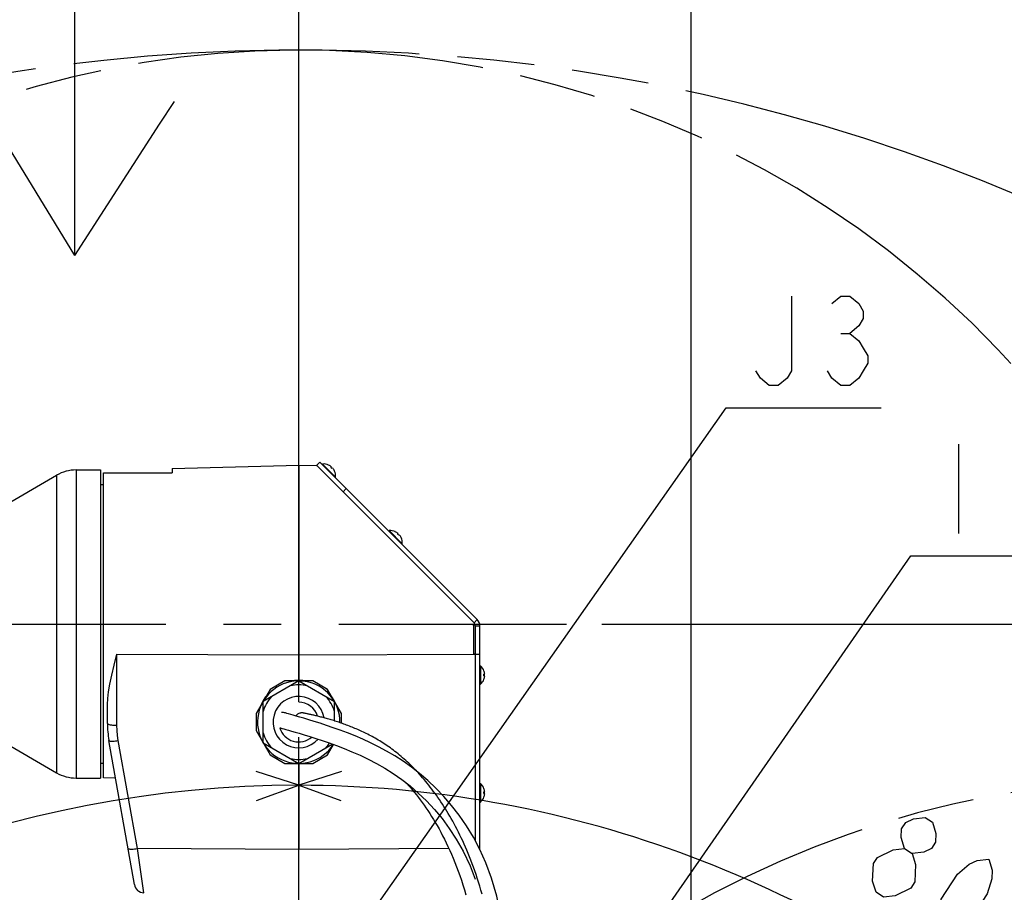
# Model space of a CAD drawing. Header units: millimetres. Extents: x 0 to 770, y -15 to 420.
# Tile 85 of 116: x 355 to 397, y 334 to 371. Entities that reach past the tile are written whole.
import ezdxf

# ---------------------------------------------------------------- set-up
doc = ezdxf.new("R2010")
doc.units = ezdxf.units.MM
doc.header["$LTSCALE"] = 32.67
doc.linetypes.add('CENTER', pattern=[0.6, 0.375, -0.075, 0.075, -0.075])
doc.linetypes.add('PHANTOM', pattern=[0.8, 0.45, -0.05, 0.1, -0.05, 0.1, -0.05])
doc.layers.get('0').update_dxf_attribs({"linetype": 'CONTINUOUS'})
for name, color, linetype in [('1_DESIGN', 7, 'CONTINUOUS'), ('AXIS', 7, 'CONTINUOUS'), ('CHAMFER', 7, 'CONTINUOUS'), ('CRV2', 7, 'CONTINUOUS'), ('DRA_ITEM', 7, 'CONTINUOUS'), ('DRAFT', 7, 'CONTINUOUS'), ('DRIV_DIM', 7, 'CONTINUOUS'), ('PARAM_DIM', 7, 'CONTINUOUS'), ('ROUND', 7, 'CONTINUOUS'), ('SURF', 7, 'CONTINUOUS')]:
    doc.layers.add(name, color=color, linetype=linetype)
doc.styles.get("Standard").update_dxf_attribs({"font": 'txt', "width": 0.8})
doc.dimstyles.new('DIMSTYLE_10', dxfattribs={"dimtxt": 3.8, "dimasz": 1.8, "dimexe": 2, "dimexo": 1.5, "dimgap": 0.95, "dimtad": 1, "dimdec": 3, "dimlfac": 12, "dimdsep": 46, "dimtxsty": 'STANDARD', "dimblk": 'OPEN', "dimblk1": 'OPEN', "dimblk2": 'OPEN', "dimcen": 0.09, "dimadec": 0, "dimazin": 0, "dimtp": 0.001, "dimtm": 0.001, "dimtfac": 1, "dimtdec": 3, "dimtofl": 0, "dimtmove": 0, "dimatfit": 3, "dimldrblk": 'OPEN', "dimfxl": 1, "dimtolj": 1, "dimarcsym": 0})
doc.dimstyles.new('DIMSTYLE_12', dxfattribs={"dimtxt": 3.8, "dimasz": 1.8, "dimexe": 2, "dimexo": 1.5, "dimgap": 1.9, "dimtad": 1, "dimdec": 3, "dimlfac": 12, "dimdsep": 46, "dimtxsty": 'STANDARD', "dimblk": 'OPEN', "dimblk1": 'OPEN', "dimblk2": 'OPEN', "dimcen": 0.09, "dimadec": 0, "dimazin": 0, "dimtp": 0.5, "dimtm": 0.5, "dimtfac": 1, "dimtdec": 3, "dimtofl": 0, "dimtmove": 0, "dimatfit": 3, "dimldrblk": 'OPEN', "dimfxl": 1, "dimtolj": 1, "dimarcsym": 0})
doc.dimstyles.new('DIMSTYLE_14', dxfattribs={"dimtxt": 3.8, "dimasz": 1.8, "dimexe": 2, "dimexo": 1.5, "dimgap": 0.95, "dimtad": 1, "dimdec": 1, "dimlfac": 12, "dimdsep": 46, "dimtxsty": 'STANDARD', "dimblk": 'OPEN', "dimblk1": 'OPEN', "dimblk2": 'OPEN', "dimcen": 0.09, "dimadec": 0, "dimazin": 0, "dimtp": 0.001, "dimtm": 0.001, "dimtfac": 1, "dimtdec": 1, "dimtofl": 0, "dimtmove": 0, "dimatfit": 3, "dimldrblk": 'OPEN', "dimfxl": 1, "dimtolj": 1, "dimarcsym": 0})

# ---------------------------------------------------------------- blocks, each defined once
blk = doc.blocks.new('_OPEN')
at = {"color": 0, "linetype": 'BYBLOCK'}
for p, q in [((0, 0), (-1, 0.342)), ((-1, -0.342), (0, 0)), ((-1, 0), (0, 0))]:
    blk.add_line(p, q, dxfattribs=at)
blk = doc.blocks.new('*D51')
at = {"layer": 'DRIV_DIM', "color": 2, "linetype": 'CONTINUOUS'}
for p, q in [((379.593, 345.766), (468.168, 345.766)), ((466.168, 345.766), (466.168, 337.432)), ((466.168, 329.099), (466.168, 337.432)), ((421.702, 329.099), (468.168, 329.099))]:
    blk.add_line(p, q, dxfattribs=at)
at = {"layer": 'DRIV_DIM', "color": 2, "linetype": 'CONTINUOUS', "xscale": 1.8, "yscale": 1.8, "zscale": 1.8}
for p, rotation in [((466.168, 345.766), 90), ((466.168, 329.099), 270)]:
    blk.add_blockref('_OPEN', p, dxfattribs=dict(at, rotation=rotation))
blk = doc.blocks.new('*D52')
at = {"layer": 'DRIV_DIM', "color": 2, "linetype": 'CONTINUOUS'}
for p, q in [((329.227, 357.915), (329.227, 389.497)), ((366.727, 342.455), (366.727, 389.497)), ((329.227, 387.497), (347.977, 387.497)), ((366.727, 387.497), (347.977, 387.497))]:
    blk.add_line(p, q, dxfattribs=at)
at = {"layer": 'DRIV_DIM', "color": 2, "linetype": 'CONTINUOUS', "xscale": 1.8, "yscale": 1.8, "zscale": 1.8, "rotation": 180}
blk.add_blockref('_OPEN', (329.227, 387.497), dxfattribs=at)
at = {"layer": 'DRIV_DIM', "color": 2, "linetype": 'CONTINUOUS', "xscale": 1.8, "yscale": 1.8, "zscale": 1.8}
blk.add_blockref('_OPEN', (366.727, 387.497), dxfattribs=at)
blk = doc.blocks.new('*D54')
at = {"layer": 'DRIV_DIM', "color": 2, "linetype": 'CONTINUOUS'}
for p, q in [((319.227, 349.807), (319.227, 396.92)), ((366.727, 354.016), (366.727, 396.92)), ((319.227, 394.92), (342.977, 394.92)), ((366.727, 394.92), (342.977, 394.92))]:
    blk.add_line(p, q, dxfattribs=at)
at = {"layer": 'DRIV_DIM', "color": 2, "linetype": 'CONTINUOUS', "xscale": 1.8, "yscale": 1.8, "zscale": 1.8, "rotation": 180}
blk.add_blockref('_OPEN', (319.227, 394.92), dxfattribs=at)
at = {"layer": 'DRIV_DIM', "color": 2, "linetype": 'CONTINUOUS', "xscale": 1.8, "yscale": 1.8, "zscale": 1.8}
blk.add_blockref('_OPEN', (366.727, 394.92), dxfattribs=at)
blk = doc.blocks.new('*D55')
at = {"layer": 'DRIV_DIM', "color": 2, "linetype": 'CONTINUOUS'}
for p, q in [((366.727, 354.016), (366.727, 396.92)), ((383.394, 304.298), (383.394, 396.92)), ((366.727, 394.92), (375.06, 394.92)), ((383.394, 394.92), (375.06, 394.92))]:
    blk.add_line(p, q, dxfattribs=at)
at = {"layer": 'DRIV_DIM', "color": 2, "linetype": 'CONTINUOUS', "xscale": 1.8, "yscale": 1.8, "zscale": 1.8, "rotation": 180}
blk.add_blockref('_OPEN', (366.727, 394.92), dxfattribs=at)
at = {"layer": 'DRIV_DIM', "color": 2, "linetype": 'CONTINUOUS', "xscale": 1.8, "yscale": 1.8, "zscale": 1.8}
blk.add_blockref('_OPEN', (383.394, 394.92), dxfattribs=at)
blk = doc.blocks.new('*D56')
at = {"layer": 'DRIV_DIM', "color": 2, "linetype": 'CONTINUOUS'}
for p, q in [((278.19, 293.099), (278.19, 403.496)), ((383.394, 304.298), (383.394, 403.496)), ((278.19, 401.496), (330.792, 401.496)), ((383.394, 401.496), (330.792, 401.496))]:
    blk.add_line(p, q, dxfattribs=at)
at = {"layer": 'DRIV_DIM', "color": 2, "linetype": 'CONTINUOUS', "xscale": 1.8, "yscale": 1.8, "zscale": 1.8, "rotation": 180}
blk.add_blockref('_OPEN', (278.19, 401.496), dxfattribs=at)
at = {"layer": 'DRIV_DIM', "color": 2, "linetype": 'CONTINUOUS', "xscale": 1.8, "yscale": 1.8, "zscale": 1.8}
blk.add_blockref('_OPEN', (383.394, 401.496), dxfattribs=at)
blk = doc.blocks.new('*D57')
at = {"layer": 'DRIV_DIM', "color": 2, "linetype": 'CONTINUOUS'}
for p, q in [((383.394, 304.298), (383.394, 403.496)), ((454.694, 386.629), (454.694, 403.496)), ((383.394, 401.496), (419.044, 401.496)), ((454.694, 401.496), (419.044, 401.496)), ((454.694, 299.611), (454.694, 378.253))]:
    blk.add_line(p, q, dxfattribs=at)
at = {"layer": 'DRIV_DIM', "color": 2, "linetype": 'CONTINUOUS', "xscale": 1.8, "yscale": 1.8, "zscale": 1.8, "rotation": 180}
blk.add_blockref('_OPEN', (383.394, 401.496), dxfattribs=at)
at = {"layer": 'DRIV_DIM', "color": 2, "linetype": 'CONTINUOUS', "xscale": 1.8, "yscale": 1.8, "zscale": 1.8}
blk.add_blockref('_OPEN', (454.694, 401.496), dxfattribs=at)
blk = doc.blocks.new('*D58')
at = {"layer": 'DRIV_DIM', "color": 2, "linetype": 'CONTINUOUS'}
for p, q in [((365.227, 380.136), (264.326, 380.136)), ((266.326, 380.136), (266.326, 319.201)), ((266.326, 258.266), (266.326, 319.201)), ((283.205, 258.266), (264.326, 258.266))]:
    blk.add_line(p, q, dxfattribs=at)
at = {"layer": 'DRIV_DIM', "color": 2, "linetype": 'CONTINUOUS', "xscale": 1.8, "yscale": 1.8, "zscale": 1.8}
for p, rotation in [((266.326, 380.136), 90), ((266.326, 258.266), 270)]:
    blk.add_blockref('_OPEN', p, dxfattribs=dict(at, rotation=rotation))
blk = doc.blocks.new('*D64')
at = {"layer": 'PARAM_DIM', "color": 2, "linetype": 'CONTINUOUS'}
for p, q in [((366.727, 293.099), (366.727, 340.916)), ((368.204, 291.86), (415.295, 300.163))]:
    blk.add_line(p, q, dxfattribs=at)
for points in [[(368.538, 339.497), (366.727, 338.916), (368.515, 338.266)], [(412.375, 301.464), (413.325, 299.816), (413.583, 301.7)]]:
    blk.add_lwpolyline(points, dxfattribs=at)
for start, end in [(50, 90), (10, 50)]:
    blk.add_arc((366.727, 291.599), 47.317, start, end, dxfattribs=at)
blk = doc.blocks.new('*D65')
at = {"layer": 'PARAM_DIM', "color": 2, "linetype": 'CONTINUOUS'}
for p, q in [((366.727, 293.099), (366.727, 340.916)), ((366.467, 290.122), (358.163, 243.031))]:
    blk.add_line(p, q, dxfattribs=at)
for points in [[(364.939, 338.266), (366.727, 338.916), (364.916, 339.497)], [(356.626, 244.743), (358.51, 245.001), (356.863, 245.951)]]:
    blk.add_lwpolyline(points, dxfattribs=at)
for start, end in [(90, 175), (175, 260)]:
    blk.add_arc((366.727, 291.599), 47.317, start, end, dxfattribs=at)
blk = doc.blocks.new('ARROW_BL2', base_point=(357.367, 370.319))
at = {"layer": 'DRA_ITEM', "color": 5, "linetype": 'CONTINUOUS'}
for p, q in [((357.221, 377.775), (357.221, 379.218)), ((357.221, 376.42), (357.221, 377.775)), ((357.221, 361.42), (357.221, 376.42)), ((353.808, 366.987), (353.291, 367.829)), ((360.817, 366.987), (361.444, 367.957)), ((357.221, 361.42), (353.808, 366.987)), ((357.221, 361.42), (360.817, 366.987))]:
    blk.add_line(p, q, dxfattribs=at)

msp = doc.modelspace()

# ---------------------------------------------------------------- linework, layer by layer
at = {"color": 7, "linetype": 'CONTINUOUS'}
for p, q in [((367.479084, 352.49607), (367.623423, 352.640409)), ((367.623423, 352.640409), (374.306402, 345.957431)), ((358.435344, 345.765764), (358.435344, 352.182431)), ((358.435344, 352.182431), (361.352011, 352.182431)), ((361.352011, 352.375011), (361.352011, 352.182431)), ((358.435344, 351.682431), (358.310344, 351.682431)), ((374.170873, 345.821902), (374.306402, 345.957431)), ((374.227011, 345.686373), (374.418677, 345.686375)), ((374.418677, 336.191231), (374.418677, 345.686373)), ((366.136774, 341.994825), (366.125985, 341.997919)), ((366.48481, 341.89641), (366.285756, 341.952037)), ((366.948369, 341.982014), (366.940787, 341.983633)), ((366.964961, 341.978379), (366.948369, 341.982014)), ((366.974946, 341.97624), (366.964961, 341.978379)), ((366.998532, 341.971399), (366.974946, 341.97624)), ((367.010418, 341.968919), (366.998532, 341.971399)), ((367.03784, 341.963009), (367.010418, 341.968919)), ((367.086814, 341.952238), (367.03784, 341.963009)), ((365.923107, 341.363722), (365.945155, 341.356153)), ((358.435344, 339.849097), (358.310344, 339.849097)), ((374.394251, 336.237717), (374.418677, 336.237717))]:
    msp.add_line(p, q, dxfattribs=at)
at = {"color": 9, "linetype": 'CONTINUOUS'}
for p, q in [((368.611839, 351.380936), (368.747367, 351.516465)), ((374.199233, 344.487012), (374.143677, 344.486275)), ((374.227011, 344.486275), (374.199233, 344.487012))]:
    msp.add_line(p, q, dxfattribs=at)
msp.add_lwpolyline([(374.227011, 344.486275), (374.290838, 344.49045), (374.354754, 344.490248), (374.418677, 344.490311)], dxfattribs=at)
at = {"color": 7, "linetype": 'CONTINUOUS'}
for points in [[(366.125985, 341.997919), (366.076455, 342.008541), (366.024626, 342.01151), (365.996149, 342.008628)], [(366.285756, 341.952037), (366.215534, 341.972325), (366.161907, 341.987754), (366.131608, 341.996279), (366.125985, 341.997919)], [(368.801052, 341.139644), (368.492214, 341.25615), (368.194156, 341.363019), (367.909096, 341.460633), (367.639212, 341.549347), (367.387057, 341.62945), (367.155957, 341.700521), (366.94905, 341.762318), (366.768002, 341.815057), (366.614302, 341.859125), (366.48481, 341.89641)], [(366.940787, 341.983633), (366.936809, 341.984452), (366.932226, 341.985358), (366.926577, 341.986408), (366.919012, 341.98768), (366.908113, 341.989227), (366.892451, 341.990834), (366.872301, 341.991826), (366.848775, 341.991451), (366.823163, 341.989149), (366.795892, 341.98448), (366.767411, 341.977049), (366.738263, 341.966548), (366.709036, 341.952762), (366.680244, 341.935521), (366.652387, 341.91469), (366.626007, 341.890201), (366.602168, 341.862619)], [(369.47407, 341.172561), (369.412789, 341.201298), (369.351833, 341.229301), (369.291202, 341.256595), (369.230897, 341.283202), (369.17092, 341.309145), (369.111276, 341.334441), (369.05197, 341.359108), (368.99301, 341.383162), (368.934406, 341.406615), (368.876169, 341.429482), (368.818312, 341.451776), (368.760848, 341.47351), (368.703795, 341.494694), (368.64717, 341.51534), (368.590993, 341.535456), (368.535318, 341.555035), (368.480163, 341.574085), (368.425501, 341.59263), (368.371315, 341.61069), (368.317591, 341.628284), (368.264327, 341.645426), (368.211525, 341.66213), (368.159193, 341.678401), (368.107348, 341.694239), (368.056013, 341.709641), (368.00522, 341.724606), (367.95501, 341.739132), (367.905431, 341.753218), (367.856538, 341.766865), (367.808393, 341.780074), (367.761045, 341.79284), (367.714505, 341.805165), (367.668763, 341.817059), (367.623835, 341.828531), (367.579765, 341.839586), (367.536632, 341.850232), (367.49452, 341.860478), (367.453472, 341.870327), (367.413583, 341.879762), (367.374969, 341.888768), (367.337698, 341.897338), (367.301857, 341.905454), (367.267552, 341.913096), (367.234835, 341.920257), (367.203864, 341.926893), (367.176313, 341.932709), (367.153106, 341.937799), (367.129523, 341.943092), (367.105339, 341.948308), (367.086814, 341.952238)], [(365.945155, 341.356153), (365.95139, 341.354437), (365.976851, 341.347279), (366.022695, 341.334111), (366.092033, 341.314024), (366.182131, 341.288777)], [(366.182131, 341.288777), (366.289448, 341.258839), (366.416605, 341.222301), (366.568526, 341.178737), (366.748328, 341.126454), (366.956694, 341.064296), (367.1914, 340.992135), (367.449661, 340.909953), (367.728296, 340.818059), (368.024032, 340.716168), (368.334413, 340.603721), (368.656965, 340.48015), (368.989108, 340.344715), (369.329373, 340.19598), (369.676461, 340.031926), (370.028754, 339.849654), (370.384994, 339.645873), (370.743057, 339.418962), (371.100673, 339.1679), (371.455322, 338.891967), (371.805806, 338.589371), (372.151189, 338.257744), (372.489079, 337.89566), (372.814235, 337.505054), (373.122133, 337.088366), (373.418181, 336.633402), (373.711166, 336.113759), (374.003919, 335.496487), (374.220596, 334.929977)], [(374.41847, 336.191692), (374.142145, 336.716803), (373.847877, 337.20287), (373.539802, 337.651037), (373.220205, 338.064516), (372.890573, 338.446575), (372.552959, 338.798969), (372.209338, 339.123253), (371.861528, 339.420941), (371.511364, 339.69332), (371.160277, 339.941853), (370.809816, 340.167769), (370.461381, 340.372327), (370.116594, 340.556907), (369.776983, 340.723506), (369.444014, 340.8748), (369.118577, 341.012934), (368.801052, 341.139644)], [(371.794141, 339.455126), (371.728856, 339.524902), (371.663533, 339.593214), (371.598177, 339.660082), (371.532794, 339.725527), (371.467387, 339.789572), (371.40196, 339.852238), (371.33652, 339.913542), (371.271077, 339.973497), (371.205642, 340.032119), (371.140223, 340.089422), (371.07483, 340.145421), (371.009473, 340.200131), (370.944161, 340.253567), (370.878905, 340.305745), (370.813711, 340.356681), (370.748588, 340.406389), (370.683542, 340.454888), (370.618574, 340.502198), (370.55368, 340.548343), (370.488859, 340.593348), (370.424107, 340.637233), (370.359439, 340.680004), (370.294875, 340.721659), (370.230434, 340.762201), (370.166143, 340.801654), (370.102031, 340.840048), (370.038123, 340.877413), (369.974446, 340.913774), (369.911019, 340.949163), (369.847839, 340.983616), (369.784908, 341.017172), (369.722223, 341.049865), (369.659786, 341.081727), (369.597601, 341.112786), (369.535679, 341.143063), (369.47407, 341.172561)], [(374.510924, 334.293151), (374.461869, 334.467851), (374.411738, 334.638635), (374.360614, 334.805621), (374.308568, 334.968924), (374.255665, 335.128662), (374.201959, 335.284949), (374.147502, 335.437902), (374.092335, 335.587636), (374.036497, 335.734261), (373.980032, 335.877858), (373.922981, 336.018502), (373.865382, 336.156268), (373.80727, 336.291228), (373.748676, 336.423459), (373.689626, 336.553032), (373.630143, 336.680022), (373.570248, 336.804502), (373.509961, 336.926537), (373.449307, 337.046178), (373.388311, 337.163471), (373.326993, 337.278467), (373.265373, 337.391212), (373.203468, 337.501755), (373.141294, 337.610144), (373.078863, 337.716425), (373.016187, 337.820646), (372.953276, 337.922855), (372.890142, 338.023091), (372.8268, 338.121388), (372.763266, 338.217777), (372.699553, 338.312288), (372.635674, 338.404954), (372.57164, 338.495806), (372.50746, 338.584873), (372.443143, 338.672189), (372.378697, 338.757783), (372.314128, 338.841686), (372.249442, 338.92393), (372.184645, 339.004542), (372.119748, 339.083544), (372.054763, 339.160957), (371.989701, 339.2368), (371.924571, 339.311096), (371.859382, 339.383864), (371.794141, 339.455126)], [(371.281151, 339.02748), (371.319295, 338.98666), (371.401188, 338.896398), (371.482983, 338.803551), (371.564661, 338.708077), (371.646201, 338.609931), (371.727578, 338.50907), (371.808768, 338.405451), (371.889757, 338.299012), (371.970532, 338.189689), (372.051075, 338.077415), (372.131366, 337.962125), (372.211381, 337.843752), (372.291094, 337.722228), (372.370475, 337.597488), (372.44949, 337.469462), (372.528113, 337.338068), (372.606321, 337.203206), (372.684084, 337.064775), (372.761369, 336.922675), (372.838135, 336.776803), (372.914337, 336.627054), (372.989927, 336.473326), (373.064855, 336.315504), (373.139078, 336.153443), (373.212549, 335.986984), (373.285209, 335.815972), (373.356991, 335.640246), (373.427814, 335.459646), (373.497589, 335.274011), (373.566224, 335.08314), (373.633627, 334.886792), (373.699688, 334.684721), (373.764273, 334.476679), (373.82723, 334.262421)], [(374.924638, 328.866902), (374.94285, 328.914079), (375.136483, 329.563622), (375.287211, 330.272501), (375.384938, 331.03499), (375.420212, 331.827042), (375.389905, 332.626931), (375.294265, 333.424413), (375.133354, 334.215996), (374.916369, 334.969134), (374.673466, 335.624027), (374.41847, 336.191692)]]:
    msp.add_lwpolyline(points, dxfattribs=at)
for centre, radius, start, end in [((374.035344, 345.686373), 0.383333, 0, 45), ((366.727011, 341.599097), 1.75, 359.2268286, 327.2180851)]:
    msp.add_arc(centre, radius, start, end, dxfattribs=at)
at = {"layer": '1_DESIGN', "color": 7, "linetype": 'CONTINUOUS'}
for p, q in [((367.721628, 352.542204), (367.738625, 352.559201)), ((367.738625, 352.559201), (368.292525, 352.005301)), ((367.99518, 352.515236), (367.996136, 352.516191)), ((368.096532, 352.413884), (368.118764, 352.436115)), ((368.16944, 352.385439), (368.147208, 352.363208)), ((368.249516, 352.262811), (368.24856, 352.261856)), ((368.275529, 351.988304), (368.292525, 352.005301)), ((370.550055, 349.713777), (370.567052, 349.730774)), ((370.567052, 349.730774), (371.120953, 349.176873)), ((370.823607, 349.686808), (370.824563, 349.687764)), ((370.924959, 349.585456), (370.947191, 349.607688)), ((370.997867, 349.557012), (370.975635, 349.53478)), ((371.077943, 349.434384), (371.076987, 349.433428)), ((371.103956, 349.159877), (371.120953, 349.176873)), ((374.418677, 343.990764), (374.442714, 343.990764)), ((374.442714, 343.990764), (374.442714, 343.207431)), ((374.593038, 343.778264), (374.59439, 343.778264)), ((374.593038, 343.634931), (374.624478, 343.634931)), ((374.624478, 343.563264), (374.593038, 343.563264)), ((374.59439, 343.419931), (374.593038, 343.419931)), ((374.418677, 343.207431), (374.442714, 343.207431)), ((374.418677, 338.990764), (374.442714, 338.990764)), ((374.442714, 338.990764), (374.442714, 338.207431)), ((374.593038, 338.778264), (374.59439, 338.778264)), ((374.593038, 338.634931), (374.624478, 338.634931)), ((374.624478, 338.563264), (374.593038, 338.563264)), ((374.59439, 338.419931), (374.593038, 338.419931)), ((374.418677, 338.207431), (374.442714, 338.207431))]:
    msp.add_line(p, q, dxfattribs=at)
for centre, radius, start, end in [((367.786446, 352.053122), 0.508333, 65.6377935, 95.3980729), ((367.786446, 352.053122), 0.507069, 49.0523328, 65.6916182), ((367.786446, 352.053122), 0.475712, 40.6800659, 49.3199341), ((367.786446, 352.053122), 0.507069, 24.3083818, 40.9476672), ((367.786446, 352.053122), 0.508333, 354.6019271, 24.3622065), ((370.614874, 349.224695), 0.508333, 65.6377935, 95.3980729), ((370.614874, 349.224695), 0.507069, 49.0523328, 65.6916182), ((370.614874, 349.224695), 0.475712, 40.6800659, 49.3199341), ((370.614874, 349.224695), 0.507069, 24.3083818, 40.9476672), ((370.614874, 349.224695), 0.508333, 354.6019271, 24.3622065), ((374.118677, 343.599097), 0.508333, 20.6377935, 50.3980729), ((374.118677, 343.599097), 0.507069, 4.0523328, 20.6916182), ((374.118677, 343.599097), 0.508333, 309.6019271, 339.3622065), ((374.118677, 343.599097), 0.475712, 355.6800659, 4.3199341), ((374.118677, 343.599097), 0.507069, 339.3083818, 355.9476672), ((374.118677, 338.599097), 0.508333, 20.6377935, 50.3980729), ((374.118677, 338.599097), 0.507069, 4.0523328, 20.6916182), ((374.118677, 338.599097), 0.508333, 309.6019271, 339.3622065), ((374.118677, 338.599097), 0.475712, 355.6800659, 4.3199341), ((374.118677, 338.599097), 0.507069, 339.3083818, 355.9476672)]:
    msp.add_arc(centre, radius, start, end, dxfattribs=at)
at = {"layer": 'AXIS', "color": 7, "linetype": 'CONTINUOUS'}
for p, q in [((357.27685, 352.307431), (358.310344, 352.307431)), ((366.727011, 343.349097), (365.211466, 342.474097)), ((366.133314, 343.349097), (365.508314, 342.988254)), ((367.320707, 343.349097), (366.133314, 343.349097)), ((366.727011, 343.349097), (368.242555, 342.474097)), ((367.945707, 342.988254), (367.320707, 343.349097)), ((365.508314, 342.988254), (364.914618, 341.959941)), ((368.539403, 341.959941), (367.945707, 342.988254)), ((365.211466, 340.724097), (365.211466, 342.474097)), ((368.242555, 341.652314), (368.242555, 342.474097)), ((364.914618, 341.959941), (364.914618, 341.238254)), ((368.539403, 341.553598), (368.539403, 341.959941)), ((364.914618, 341.238254), (365.508314, 340.209941)), ((365.211466, 340.724097), (366.727011, 339.849097)), ((366.727011, 339.849097), (368.149862, 340.670581)), ((367.945707, 340.209941), (368.200968, 340.652066)), ((365.508314, 340.209941), (366.133314, 339.849097)), ((367.320707, 339.849097), (367.945707, 340.209941)), ((366.133314, 339.849097), (367.320707, 339.849097)), ((357.27685, 339.224097), (358.310344, 339.224097))]:
    msp.add_line(p, q, dxfattribs=at)
at = {"layer": 'AXIS', "color": 7, "linetype": 'CENTER'}
for p, q in [((329.227011, 345.765764), (378.093183, 345.765764)), ((366.727011, 329.099097), (366.727011, 340.955488))]:
    msp.add_line(p, q, dxfattribs=at)
at = {"layer": 'AXIS', "color": 7, "linetype": 'CONTINUOUS'}
for start, end in [(76.8264489, 103.1735511), (136.8264489, 163.1735511), (16.8264489, 43.1735511), (196.8264489, 223.1735511), (316.8264489, 325.8825953), (256.8264489, 283.1735511)]:
    msp.add_arc((366.727011, 341.599097), 1.583333, start, end, dxfattribs=at)
at = {"layer": 'CHAMFER', "color": 7, "linetype": 'CONTINUOUS'}
for p, q in [((358.310344, 352.307429), (358.310344, 339.224106)), ((358.435344, 339.232889), (358.435344, 345.765764))]:
    msp.add_line(p, q, dxfattribs=at)
at = {"layer": 'CRV2', "color": 4, "linetype": 'PHANTOM'}
for centre, radius, start, end in [((366.727011, 291.599097), 88.536908, 10, 260), ((366.727011, 291.599097), 78.536908, 10, 260), ((366.727011, 329.099097), 41.036908, 6.037511, 147.7525444), ((403.657301, 298.110904), 41.036908, 286.037511, 135.6694468)]:
    msp.add_arc(centre, radius, start, end, dxfattribs=at)
at = {"layer": 'DRA_ITEM', "color": 2, "linetype": 'CONTINUOUS'}
for p, q in [((389.751483, 358.107432), (390.13147, 358.107432)), ((366.727011, 329.099097), (384.881471, 354.940783)), ((384.881471, 354.940783), (385.381471, 354.940783)), ((385.381471, 354.940783), (391.461471, 354.940783)), ((394.741098, 353.404195), (394.741098, 349.604176)), ((373.393677, 320.810948), (392.721102, 348.65419)), ((392.721102, 348.65419), (393.221102, 348.65419)), ((393.221102, 348.65419), (414.501102, 348.65419))]:
    msp.add_line(p, q, dxfattribs=at)
for points in [[(387.661462, 359.690792), (387.661462, 356.524109), (387.471486, 356.207459), (387.091462, 355.890772), (386.711475, 355.890772), (386.331487, 356.207459), (386.141476, 356.524109)], [(389.371459, 359.374105), (389.751483, 359.690792), (390.13147, 359.690792), (390.511458, 359.374105), (390.70147, 359.057455), (390.70147, 358.740769), (390.511458, 358.424119), (390.13147, 358.107432), (390.511458, 357.790782), (390.70147, 357.474132), (390.891482, 357.157445), (390.891482, 356.840795), (390.70147, 356.524109), (390.511458, 356.207459), (390.13147, 355.890772), (389.751483, 355.890772), (389.371459, 356.207459), (389.181484, 356.524109)]]:
    msp.add_lwpolyline(points, dxfattribs=at)
at = {"layer": 'DRAFT', "color": 7, "linetype": 'CONTINUOUS'}
for p, q in [((361.352011, 352.375015), (366.727011, 352.515764)), ((366.727011, 352.515764), (367.479084, 352.49607)), ((374.227011, 344.490327), (374.227011, 336.555529)), ((358.948135, 339.219461), (358.435344, 339.232889)), ((366.727011, 334.182431), (366.727011, 336.195891))]:
    msp.add_line(p, q, dxfattribs=at)
at = {"layer": 'DRAFT', "color": 9, "linetype": 'CONTINUOUS'}
for p, q in [((366.727011, 344.452106), (374.227011, 344.490327)), ((373.104751, 336.228393), (366.727011, 336.195891))]:
    msp.add_line(p, q, dxfattribs=at)
at = {"layer": 'PARAM_DIM', "color": 2, "linetype": 'CONTINUOUS'}
msp.add_line((391.243988, 334.378793), (391.100056, 334.852028), dxfattribs=at)
for points in [[(392.460267, 336.231961), (392.316335, 336.705196), (392.331272, 337.074198), (392.505005, 337.338931), (392.837607, 337.499432), (393.329042, 337.555663), (393.646744, 337.347161), (393.790676, 336.87389), (393.775775, 336.504888), (393.602005, 336.240155), (393.269403, 336.07969), (392.777968, 336.023459)], [(391.968832, 336.17573), (392.460267, 336.231961), (392.777968, 336.023459), (392.9219, 335.550188)], [(391.100056, 334.852028), (391.129894, 335.589996), (391.303627, 335.854765), (391.968832, 336.17573)], [(393.944324, 332.606473), (393.800392, 333.079708), (393.815329, 333.44871), (394.003963, 334.082445), (394.699006, 335.141414), (395.205341, 335.566611), (395.537944, 335.727112), (396.029415, 335.783343), (396.173347, 335.310108), (396.15841, 334.941106), (395.969739, 334.30737), (395.274733, 333.248402), (394.768361, 332.823204), (394.435759, 332.662704), (393.944324, 332.606473)], [(392.9219, 335.550188), (392.892062, 334.81222), (392.718329, 334.547487)], [(392.718329, 334.547487), (392.053124, 334.226522), (391.561689, 334.170291), (391.243988, 334.378793)]]:
    msp.add_lwpolyline(points, dxfattribs=at)
at = {"layer": 'ROUND', "color": 7, "linetype": 'CONTINUOUS'}
for p, q in [((366.727011, 352.515764), (366.72701, 343.381517)), ((353.977011, 350.660102), (356.443517, 352.08414)), ((368.611839, 351.380936), (374.170873, 345.821902)), ((374.143677, 345.696729), (374.143677, 344.486275)), ((374.227011, 345.686373), (374.227011, 344.486275)), ((366.727011, 343.381517), (366.727011, 343.352289)), ((366.727011, 343.352289), (366.727011, 343.349097)), ((358.602011, 341.546967), (358.602011, 342.348232)), ((353.977011, 340.871427), (356.443517, 339.447388)), ((359.74522, 334.698966), (358.665312, 340.823433)), ((366.727011, 339.849097), (366.727011, 336.195891))]:
    msp.add_line(p, q, dxfattribs=at)
at = {"layer": 'ROUND', "color": 9, "linetype": 'CONTINUOUS'}
for p, q in [((357.27685, 352.307431), (357.27685, 339.224097)), ((356.443517, 352.08414), (356.443517, 339.447388)), ((359.00777, 341.465905), (359.00777, 344.491445)), ((359.00777, 344.491445), (366.727011, 344.452106)), ((368.326674, 342.3284), (368.317686, 342.351491)), ((359.873007, 336.23082), (359.064741, 340.814724)), ((360.14465, 334.354796), (359.873007, 336.23082)), ((366.727011, 336.195891), (359.873007, 336.23082))]:
    msp.add_line(p, q, dxfattribs=at)
at = {"layer": 'ROUND', "color": 7, "linetype": 'CONTINUOUS'}
msp.add_lwpolyline([(358.602011, 342.34823), (358.612821, 342.597151), (358.645722, 342.882061), (358.701864, 343.209539), (358.782493, 343.587205), (358.887122, 344.019629), (359.00777, 344.491445)], dxfattribs=at)
at = {"layer": 'ROUND', "color": 9, "linetype": 'CONTINUOUS'}
for points in [[(366.72701, 343.381517), (366.547496, 343.371835), (366.403656, 343.349097)], [(367.050389, 343.349097), (366.906377, 343.371851), (366.72701, 343.381517)], [(365.220795, 342.515067), (365.136355, 342.351534), (365.127334, 342.328376)], [(365.328478, 342.676768), (365.321694, 342.668491), (365.220795, 342.515067)], [(368.317686, 342.351491), (368.233217, 342.515084), (368.132289, 342.668542), (368.125535, 342.676782)], [(358.602011, 341.546967), (358.606971, 341.534491), (358.621735, 341.522313), (358.64595, 341.510721), (358.679041, 341.499993), (358.720218, 341.490383), (358.768502, 341.48212), (358.822743, 341.475402), (358.88165, 341.470387), (358.943819, 341.467196), (359.00777, 341.465905)], [(359.064741, 340.814724), (359.033132, 341.03051), (359.014126, 341.24766), (359.00777, 341.465905)], [(358.665312, 340.823433), (358.672029, 340.812682), (358.687947, 340.803826), (358.712702, 340.797065), (358.745729, 340.792555), (358.786277, 340.790398), (358.833421, 340.790643), (358.886086, 340.793285), (358.943072, 340.798263), (359.003079, 340.805464), (359.064741, 340.814724)], [(359.473578, 336.239529), (359.480295, 336.228778), (359.496213, 336.219922), (359.520968, 336.213161), (359.553995, 336.208651), (359.594543, 336.206494), (359.641687, 336.206739), (359.694352, 336.209381), (359.751338, 336.214359), (359.811345, 336.22156), (359.873007, 336.23082)]]:
    msp.add_lwpolyline(points, dxfattribs=at)
at = {"layer": 'ROUND', "color": 7, "linetype": 'CONTINUOUS'}
for centre, radius, start, end in [((357.27685, 350.640764), 1.666667, 90, 120), ((374.035344, 345.686373), 0.191667, 0, 45), ((374.060344, 345.696729), 0.083333, 0, 45), ((366.727011, 341.599097), 0.841667, 17.6406521, 90), ((362.768677, 341.546967), 4.166667, 180, 190), ((366.727011, 341.599097), 0.841667, 197.2515585, 310.8624394), ((357.27685, 340.890764), 1.666667, 240, 270), ((360.155557, 334.77132), 0.416667, 190, 268.5)]:
    msp.add_arc(centre, radius, start, end, dxfattribs=at)
at = {"layer": 'ROUND', "color": 9, "linetype": 'CONTINUOUS'}
msp.add_arc((366.727011, 341.599097), 1.091667, 9.7251091, 318.5556437, dxfattribs=at)
at = {"layer": 'SURF', "color": 7, "linetype": 'CONTINUOUS'}
for p, q in [((367.487901, 352.504873), (368.611839, 351.380936)), ((374.227011, 344.486275), (374.227011, 336.555529))]:
    msp.add_line(p, q, dxfattribs=at)

# ---------------------------------------------------------------- block references
at = {"layer": 'DRA_ITEM', "color": 2, "linetype": 'CONTINUOUS'}
msp.add_blockref('ARROW_BL2', (357.367494, 370.318803), dxfattribs=at)

# ---------------------------------------------------------------- dimensions: what is measured, and where the dimension line sits
at = {"layer": 'DRIV_DIM', "color": 2, "linetype": 'CONTINUOUS'}
for base, p1, p2, angle, dimstyle, picture, middle in [((278.190103, 401.495755), (383.393677, 302.797971), (278.190103, 291.599097), 180, 'DIMSTYLE_14', '*D56', (321.67189, 401.495755)), ((319.227011, 394.920377), (366.727011, 352.515764), (319.227011, 348.30743), 180, 'DIMSTYLE_10', '*D54', (338.417011, 394.920377)), ((329.227011, 387.496669), (366.727011, 340.955488), (329.227011, 356.414658), 180, 'DIMSTYLE_10', '*D52', (343.417011, 387.496669)), ((266.326151, 380.136005), (284.704618, 258.265764), (366.727011, 380.136005), 90, 'DIMSTYLE_14', '*D58', (266.326151, 310.080885)), ((466.167637, 345.765764), (420.201919, 329.099097), (378.093183, 345.765764), 90, 'DIMSTYLE_10', '*D51', (466.167637, 332.872431))]:
    dim = msp.add_linear_dim(base=base, p1=p1, p2=p2, angle=angle, dimstyle=dimstyle, dxfattribs=at)
    dim.commit()
    dim.dimension.update_dxf_attribs({"geometry": picture, "text_midpoint": middle, "dimtype": 160})
for base, p1, p2, dimstyle, picture, middle in [((454.694209, 401.495755), (383.393677, 302.797971), (454.694209, 298.110904), 'DIMSTYLE_14', '*D57', (411.443943, 401.495755)), ((383.393677, 394.920377), (366.727011, 352.515764), (383.393677, 302.797971), 'DIMSTYLE_10', '*D55', (370.500344, 394.920377))]:
    dim = msp.add_linear_dim(base=base, p1=p1, p2=p2, dimstyle=dimstyle, dxfattribs=at)
    dim.commit()
    dim.dimension.update_dxf_attribs({"geometry": picture, "text_midpoint": middle, "dimtype": 160})
at = {"layer": 'PARAM_DIM', "color": 2, "linetype": 'CONTINUOUS'}
for base, line1, line2, picture, middle in [((319.589963, 295.723055), ((366.727011, 291.125926), (366.727011, 291.599097)), ((366.809176, 292.06508), (366.727011, 291.599097)), '*D65', (323.827512, 271.635598)), ((397.141859, 327.846102), ((366.261028, 291.516932), (366.727011, 291.599097)), ((366.727011, 291.125926), (366.727011, 291.599097)), '*D64', (389.142894, 333.269668))]:
    dim = msp.add_angular_dim_2l(base=base, line1=line1, line2=line2, dimstyle='DIMSTYLE_12', override={"dimtad": 2}, dxfattribs=at)
    dim.commit()
    dim.dimension.update_dxf_attribs({"geometry": picture, "text_midpoint": middle, "dimtype": 162})

doc.saveas('drawing.dxf')
